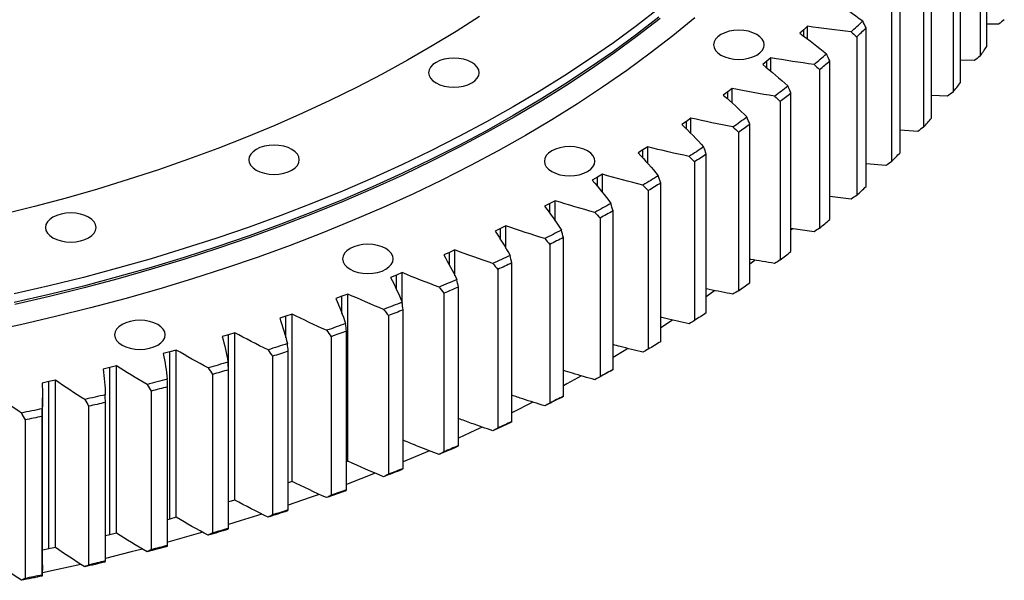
# Model space of a CAD drawing. Header units: millimetres. Extents: x 65 to 5169, y 6149 to 10179.
# Tile 13 of 15: x 4118 to 4488, y 7908 to 8118. Entities that reach past the tile are written whole.
import ezdxf

# ---------------------------------------------------------------- set-up
doc = ezdxf.new("R2010")
doc.units = ezdxf.units.MM
doc.header["$LTSCALE"] = 20

msp = doc.modelspace()

# ---------------------------------------------------------------- linework, layer by layer
at = {"color": 7, "linetype": 'Continuous', "lineweight": 25}
for p, q in [((4478.96, 8164.3), (4478.96, 8104.69)), ((4481.48, 8108.32), (4481.48, 8167.92)), ((4471.61, 8094.76), (4471.61, 8154.37)), ((4468.83, 8150.81), (4468.83, 8091.2)), ((4460.76, 8081.46), (4460.76, 8141.07)), ((4457.72, 8137.58), (4457.72, 8077.97)), ((4448.94, 8068.43), (4448.94, 8128.04)), ((4445.64, 8124.63), (4445.64, 8065.02)), ((4485.93, 8116.75), (4481.48, 8116.72)), ((4412.71, 8114.62), (4411.24, 8113.32)), ((4414.16, 8115.93), (4412.71, 8114.62)), ((4414.16, 8111.13), (4414.16, 8115.93)), ((4436.18, 8055.71), (4436.18, 8115.32)), ((4432.63, 8111.99), (4432.63, 8052.39)), ((4398.87, 8102.8), (4397.31, 8101.53)), ((4400.41, 8104.07), (4398.87, 8102.8)), ((4400.41, 8098.99), (4400.41, 8104.07)), ((4422.48, 8043.31), (4422.48, 8102.92)), ((4476.81, 8103.07), (4471.61, 8103.17)), ((4418.7, 8099.68), (4418.7, 8040.08)), ((4384.18, 8091.32), (4382.52, 8090.1)), ((4385.81, 8092.56), (4384.18, 8091.32)), ((4385.81, 8087.14), (4385.81, 8092.56)), ((4407.89, 8031.26), (4407.89, 8090.87)), ((4403.87, 8087.73), (4403.87, 8028.12)), ((4466.68, 8089.64), (4460.76, 8089.89)), ((4368.65, 8080.22), (4366.9, 8079.04)), ((4370.37, 8081.42), (4368.65, 8080.22)), ((4370.37, 8075.61), (4370.37, 8081.42)), ((4392.43, 8019.57), (4392.43, 8079.18)), ((4388.18, 8076.14), (4388.18, 8016.54)), ((4455.58, 8076.46), (4448.94, 8076.91)), ((4352.32, 8069.51), (4350.49, 8068.37)), ((4354.12, 8070.66), (4352.32, 8069.51)), ((4354.12, 8064.39), (4354.12, 8070.66)), ((4371.65, 8064.96), (4371.65, 8005.35)), ((4376.12, 8008.28), (4376.12, 8067.89)), ((4443.51, 8063.56), (4436.18, 8064.25)), ((4335.21, 8059.21), (4333.3, 8058.12)), ((4337.1, 8060.31), (4335.21, 8059.21)), ((4337.1, 8053.49), (4337.1, 8060.31)), ((4359, 7997.4), (4359, 8057)), ((4354.32, 8054.18), (4354.32, 7994.58)), ((4319.34, 8050.39), (4317.37, 8049.34)), ((4319.34, 8042.85), (4319.34, 8050.39)), ((4430.51, 8050.98), (4422.48, 8051.93)), ((4317.37, 8049.34), (4315.38, 8048.29)), ((4341.09, 7986.94), (4341.09, 8046.55)), ((4336.21, 8043.85), (4336.21, 7984.24)), ((4298.81, 8039.91), (4296.75, 8038.92)), ((4300.86, 8040.92), (4298.81, 8039.91)), ((4300.86, 8032.44), (4300.86, 8040.92)), ((4416.6, 8038.72), (4407.89, 8039.98)), ((4408.53, 8039.87), (4407.89, 8039.32)), ((4322.43, 7976.93), (4322.43, 8036.54)), ((4281.7, 8031.9), (4279.58, 8030.95)), ((4281.7, 8022.2), (4281.7, 8031.9)), ((4317.35, 8033.96), (4317.35, 7974.35)), ((4279.58, 8030.95), (4277.45, 8030)), ((4297.79, 8024.55), (4297.79, 7964.94)), ((4303.05, 7967.39), (4303.05, 8027)), ((4259.71, 8022.46), (4257.51, 8021.57)), ((4261.9, 8023.36), (4259.71, 8022.46)), ((4261.9, 8011.64), (4261.9, 8023.36)), ((4282.99, 7958.33), (4282.99, 8017.94)), ((4379.32, 8016.6), (4376.12, 8014.29)), ((4239.23, 8014.47), (4236.96, 8013.64)), ((4241.48, 8015.32), (4239.23, 8014.47)), ((4241.48, 7952.45), (4241.48, 8015.32)), ((4277.55, 8015.62), (4277.55, 7956.01)), ((4262.27, 7949.78), (4262.27, 8009.38)), ((4218.18, 8006.99), (4215.86, 8006.21)), ((4220.5, 8007.78), (4218.18, 8006.99)), ((4220.5, 7944.91), (4220.5, 8007.78)), ((4256.67, 8007.2), (4256.67, 7947.59)), ((4363.42, 8005.51), (4359, 8002.59)), ((4196.61, 8000.03), (4194.22, 7999.31)), ((4198.97, 8000.77), (4196.61, 8000.03)), ((4198.97, 7937.89), (4198.97, 8000.77)), ((4235.19, 7999.29), (4235.19, 7939.69)), ((4240.95, 7941.73), (4240.95, 8001.34)), ((4176.95, 7994.28), (4174.53, 7993.61)), ((4176.95, 7931.41), (4176.95, 7994.28)), ((4174.53, 7993.61), (4172.1, 7992.94)), ((4174.53, 7930.73), (4174.53, 7993.61)), ((4213.15, 7991.92), (4213.15, 7932.32)), ((4219.06, 7934.22), (4219.06, 7993.83)), ((4152.01, 7987.73), (4149.53, 7987.13)), ((4154.48, 7988.35), (4152.01, 7987.73)), ((4152.01, 7924.85), (4152.01, 7987.73)), ((4154.48, 7925.47), (4154.48, 7988.35)), ((4196.63, 7927.25), (4196.63, 7986.86)), ((4190.59, 7985.1), (4190.59, 7925.49)), ((4129.08, 7982.41), (4126.56, 7981.87)), ((4131.59, 7982.96), (4129.08, 7982.41)), ((4129.08, 7919.53), (4129.08, 7982.41)), ((4131.59, 7920.09), (4131.59, 7982.96)), ((4173.71, 7920.84), (4173.71, 7980.44)), ((4126.73, 7913.49), (4126.73, 7976.36)), ((4167.55, 7978.83), (4167.55, 7919.23)), ((4144.07, 7973.14), (4144.07, 7913.53)), ((4150.34, 7914.99), (4150.34, 7974.6)), ((4310.91, 7974.7), (4303.05, 7970.72)), ((4126.56, 7909.72), (4126.56, 7969.33)), ((4120.19, 7968.03), (4120.19, 7908.42)), ((4241.48, 7952.45), (4240.95, 7952.25)), ((4251.76, 7947.95), (4240.95, 7943.78)), ((4220.5, 7944.91), (4219.06, 7944.41)), ((4198.97, 7937.89), (4196.63, 7937.16)), ((4176.95, 7931.41), (4174.53, 7930.73)), ((4174.53, 7930.73), (4173.71, 7930.51)), ((4152.01, 7924.85), (4150.34, 7924.45)), ((4154.48, 7925.47), (4152.01, 7924.85)), ((4129.08, 7919.53), (4126.73, 7919.03)), ((4131.59, 7920.09), (4129.08, 7919.53)), ((4126.73, 7913.49), (4126.63, 7909.33))]:
    msp.add_line(p, q, dxfattribs=at)
at = {"color": 82, "linetype": 'Continuous', "lineweight": 25}
for p, q in [((4412.71, 8112.21), (4412.71, 8114.62)), ((4398.87, 8100.25), (4398.87, 8102.8)), ((4384.18, 8088.61), (4384.18, 8091.32)), ((4368.65, 8077.31), (4368.65, 8080.22)), ((4352.32, 8066.37), (4352.32, 8069.51)), ((4335.21, 8055.79), (4335.21, 8059.21)), ((4317.37, 8045.58), (4317.37, 8049.34)), ((4298.81, 8035.73), (4298.81, 8039.91)), ((4279.58, 8026.23), (4279.58, 8030.95)), ((4259.71, 8017.03), (4259.71, 8022.46)), ((4239.23, 8008.01), (4239.23, 8014.47)), ((4218.18, 7998.8), (4218.18, 8006.99)), ((4196.61, 7987.21), (4196.61, 8000.03))]:
    msp.add_line(p, q, dxfattribs=at)
at = {"color": 7, "linetype": 'Continuous', "lineweight": 25, "flags": 128}
for points in [[(4358.34, 8122.67), (4349.92, 8116.16), (4341.21, 8109.78), (4332.21, 8103.54), (4322.93, 8097.43), (4313.38, 8091.47), (4303.56, 8085.65), (4293.48, 8079.98), (4283.15, 8074.46), (4272.57, 8069.11), (4261.75, 8063.91), (4250.7, 8058.89), (4239.43, 8054.03), (4227.94, 8049.34), (4216.24, 8044.82), (4204.34, 8040.49), (4192.24, 8036.34), (4179.97, 8032.37), (4167.51, 8028.58), (4154.89, 8024.99), (4142.11, 8021.59), (4129.19, 8018.38), (4116.12, 8015.37)], [(4371.82, 8119.1), (4363.6, 8112.38), (4355.08, 8105.79), (4346.26, 8099.34), (4337.15, 8093.02), (4327.76, 8086.84), (4318.1, 8080.8), (4308.16, 8074.91), (4297.96, 8069.17), (4287.5, 8063.59), (4276.79, 8058.17), (4265.84, 8052.91), (4254.66, 8047.82), (4243.25, 8042.91), (4231.62, 8038.16), (4219.78, 8033.59), (4207.73, 8029.21), (4195.49, 8025), (4183.07, 8020.99), (4170.46, 8017.16), (4157.69, 8013.52), (4144.76, 8010.08), (4131.67, 8006.83), (4118.45, 8003.79), (4105.08, 8000.94)], [(4290.93, 8119.66), (4282.18, 8114.04), (4273.16, 8108.55), (4263.9, 8103.2), (4254.39, 8097.99), (4244.64, 8092.94), (4234.66, 8088.04), (4224.45, 8083.29), (4214.03, 8078.71), (4203.4, 8074.29), (4192.57, 8070.03), (4181.54, 8065.95), (4170.32, 8062.03), (4158.93, 8058.3), (4147.37, 8054.74), (4135.65, 8051.36), (4123.77, 8048.16), (4111.75, 8045.15)], [(4358.34, 8119.41), (4349.92, 8112.9), (4341.21, 8106.52), (4332.21, 8100.27), (4322.93, 8094.16), (4313.38, 8088.2), (4303.56, 8082.38), (4293.48, 8076.71), (4283.15, 8071.2), (4272.57, 8065.84), (4261.75, 8060.65), (4250.7, 8055.62), (4239.43, 8050.76), (4227.94, 8046.07), (4216.24, 8041.56), (4204.34, 8037.22), (4192.24, 8033.07), (4179.97, 8029.1), (4167.51, 8025.32), (4154.89, 8021.73), (4142.11, 8018.32), (4129.19, 8015.12), (4116.12, 8012.11)], [(4358.74, 8118.83), (4350.32, 8112.31), (4341.6, 8105.93), (4332.59, 8099.68), (4323.3, 8093.56), (4313.74, 8087.59), (4303.92, 8081.77), (4293.83, 8076.09), (4283.49, 8070.58), (4272.9, 8065.21), (4262.07, 8060.02), (4251.01, 8054.98), (4239.72, 8050.12), (4228.22, 8045.42), (4216.51, 8040.91), (4204.6, 8036.57), (4192.49, 8032.41), (4180.2, 8028.44), (4167.74, 8024.65), (4155.11, 8021.06), (4142.32, 8017.65), (4129.38, 8014.44), (4116.29, 8011.43)], [(4381.64, 8105.1), (4383.08, 8104.42), (4384.73, 8103.91), (4386.51, 8103.6), (4388.36, 8103.5), (4390.22, 8103.6), (4392, 8103.91), (4393.64, 8104.42), (4395.08, 8105.1), (4396.26, 8105.93), (4397.14, 8106.88), (4397.68, 8107.91), (4397.86, 8108.98), (4397.68, 8110.05), (4397.14, 8111.08), (4396.26, 8112.03), (4395.08, 8112.86), (4393.64, 8113.54), (4392, 8114.05), (4390.22, 8114.36), (4388.36, 8114.47), (4386.51, 8114.36), (4384.73, 8114.05), (4383.08, 8113.54), (4381.64, 8112.86), (4380.46, 8112.03), (4379.58, 8111.08), (4379.04, 8110.05), (4378.86, 8108.98), (4379.04, 8107.91), (4379.58, 8106.88), (4380.46, 8105.93), (4381.64, 8105.1)], [(4274.57, 8094.63), (4276.01, 8093.95), (4277.65, 8093.44), (4279.44, 8093.13), (4281.29, 8093.02), (4283.14, 8093.13), (4284.92, 8093.44), (4286.57, 8093.95), (4288.01, 8094.63), (4289.19, 8095.46), (4290.07, 8096.41), (4290.61, 8097.44), (4290.79, 8098.51), (4290.61, 8099.58), (4290.07, 8100.6), (4289.19, 8101.55), (4288.01, 8102.38), (4286.57, 8103.07), (4284.92, 8103.57), (4283.14, 8103.88), (4281.29, 8103.99), (4279.44, 8103.88), (4277.65, 8103.57), (4276.01, 8103.07), (4274.57, 8102.38), (4273.39, 8101.55), (4272.51, 8100.6), (4271.97, 8099.58), (4271.79, 8098.51), (4271.97, 8097.44), (4272.51, 8096.41), (4273.39, 8095.46), (4274.57, 8094.63)], [(4207.01, 8061.9), (4208.44, 8061.22), (4210.09, 8060.71), (4211.87, 8060.4), (4213.72, 8060.29), (4215.58, 8060.4), (4217.36, 8060.71), (4219, 8061.22), (4220.44, 8061.9), (4221.62, 8062.73), (4222.5, 8063.68), (4223.04, 8064.71), (4223.22, 8065.78), (4223.04, 8066.85), (4222.5, 8067.87), (4221.62, 8068.82), (4220.44, 8069.65), (4219, 8070.34), (4217.36, 8070.84), (4215.58, 8071.16), (4213.72, 8071.26), (4211.87, 8071.16), (4210.09, 8070.84), (4208.44, 8070.34), (4207.01, 8069.65), (4205.82, 8068.82), (4204.95, 8067.87), (4204.41, 8066.85), (4204.22, 8065.78), (4204.41, 8064.71), (4204.95, 8063.68), (4205.82, 8062.73), (4207.01, 8061.9)], [(4318.06, 8061.36), (4319.5, 8060.68), (4321.14, 8060.17), (4322.92, 8059.86), (4324.78, 8059.75), (4326.63, 8059.86), (4328.41, 8060.17), (4330.05, 8060.68), (4331.49, 8061.36), (4332.68, 8062.19), (4333.55, 8063.14), (4334.09, 8064.17), (4334.28, 8065.24), (4334.09, 8066.31), (4333.55, 8067.33), (4332.68, 8068.28), (4331.49, 8069.11), (4330.05, 8069.8), (4328.41, 8070.3), (4326.63, 8070.61), (4324.78, 8070.72), (4322.92, 8070.61), (4321.14, 8070.3), (4319.5, 8069.8), (4318.06, 8069.11), (4316.88, 8068.28), (4316, 8067.33), (4315.46, 8066.31), (4315.28, 8065.24), (4315.46, 8064.17), (4316, 8063.14), (4316.88, 8062.19), (4318.06, 8061.36)], [(4375.13, 8070.62), (4374.45, 8070.17), (4373.77, 8069.72), (4373.08, 8069.27), (4372.4, 8068.81), (4371.71, 8068.36), (4371.02, 8067.91), (4370.33, 8067.46), (4369.63, 8067.02)], [(4376.12, 8067.89), (4375.57, 8067.52), (4375.01, 8067.15), (4374.45, 8066.79), (4373.9, 8066.42), (4373.34, 8066.05), (4372.78, 8065.69), (4372.22, 8065.32), (4371.65, 8064.96)], [(4358.09, 8059.76), (4357.38, 8059.33), (4356.66, 8058.89), (4355.94, 8058.46), (4355.22, 8058.02), (4354.5, 8057.59), (4353.78, 8057.16), (4353.06, 8056.72), (4352.33, 8056.29)], [(4359, 8057), (4358.42, 8056.65), (4357.83, 8056.3), (4357.25, 8055.94), (4356.67, 8055.59), (4356.08, 8055.24), (4355.49, 8054.89), (4354.91, 8054.53), (4354.32, 8054.18)], [(4340.27, 8049.33), (4339.52, 8048.91), (4338.77, 8048.49), (4338.02, 8048.07), (4337.27, 8047.66), (4336.52, 8047.24), (4335.77, 8046.83), (4335.01, 8046.42), (4334.26, 8046)], [(4341.09, 8046.55), (4340.48, 8046.21), (4339.88, 8045.87), (4339.27, 8045.53), (4338.66, 8045.19), (4338.05, 8044.85), (4337.43, 8044.52), (4336.82, 8044.18), (4336.21, 8043.85)], [(4130.62, 8036.44), (4132.06, 8035.76), (4133.7, 8035.25), (4135.48, 8034.94), (4137.34, 8034.83), (4139.19, 8034.94), (4140.97, 8035.25), (4142.62, 8035.76), (4144.06, 8036.44), (4145.24, 8037.27), (4146.11, 8038.22), (4146.66, 8039.25), (4146.84, 8040.32), (4146.66, 8041.39), (4146.11, 8042.42), (4145.24, 8043.36), (4144.06, 8044.2), (4142.62, 8044.88), (4140.97, 8045.38), (4139.19, 8045.7), (4137.34, 8045.8), (4135.48, 8045.7), (4133.7, 8045.38), (4132.06, 8044.88), (4130.62, 8044.2), (4129.44, 8043.36), (4128.56, 8042.42), (4128.02, 8041.39), (4127.84, 8040.32), (4128.02, 8039.25), (4128.56, 8038.22), (4129.44, 8037.27), (4130.62, 8036.44)], [(4321.69, 8039.34), (4320.91, 8038.94), (4320.14, 8038.54), (4319.36, 8038.14), (4318.58, 8037.75), (4317.79, 8037.35), (4317.01, 8036.95), (4316.23, 8036.56), (4315.44, 8036.16)], [(4322.43, 8036.54), (4321.8, 8036.22), (4321.17, 8035.89), (4320.53, 8035.57), (4319.9, 8035.25), (4319.26, 8034.92), (4318.63, 8034.6), (4317.99, 8034.28), (4317.35, 8033.96)], [(4242.28, 8024.65), (4243.72, 8023.97), (4245.36, 8023.46), (4247.14, 8023.15), (4249, 8023.04), (4250.85, 8023.15), (4252.63, 8023.46), (4254.28, 8023.97), (4255.72, 8024.65), (4256.9, 8025.48), (4257.77, 8026.43), (4258.32, 8027.46), (4258.5, 8028.53), (4258.32, 8029.6), (4257.77, 8030.63), (4256.9, 8031.58), (4255.72, 8032.41), (4254.28, 8033.09), (4252.63, 8033.6), (4250.85, 8033.91), (4249, 8034.01), (4247.14, 8033.91), (4245.36, 8033.6), (4243.72, 8033.09), (4242.28, 8032.41), (4241.1, 8031.58), (4240.22, 8030.63), (4239.68, 8029.6), (4239.5, 8028.53), (4239.68, 8027.46), (4240.22, 8026.43), (4241.1, 8025.48), (4242.28, 8024.65)], [(4302.4, 8029.82), (4301.59, 8029.43), (4300.79, 8029.06), (4299.98, 8028.68), (4299.17, 8028.3), (4298.36, 8027.92), (4297.55, 8027.55), (4296.73, 8027.17), (4295.92, 8026.8)], [(4394.36, 8028.06), (4393.94, 8027.72), (4392.43, 8026.53)], [(4303.05, 8027), (4302.4, 8026.69), (4301.74, 8026.38), (4301.08, 8026.07), (4300.43, 8025.77), (4299.77, 8025.46), (4299.11, 8025.16), (4298.45, 8024.85), (4297.79, 8024.55)], [(4282.42, 8020.77), (4281.59, 8020.41), (4280.75, 8020.05), (4279.92, 8019.69), (4279.08, 8019.34), (4278.25, 8018.98), (4277.41, 8018.62), (4276.57, 8018.27), (4275.73, 8017.92)], [(4282.99, 8017.94), (4282.31, 8017.65), (4281.63, 8017.36), (4280.95, 8017.07), (4280.27, 8016.78), (4279.59, 8016.49), (4278.91, 8016.2), (4278.23, 8015.91), (4277.55, 8015.62)], [(4261.8, 8012.23), (4260.94, 8011.89), (4260.08, 8011.55), (4259.22, 8011.21), (4258.36, 8010.87), (4257.5, 8010.54), (4256.63, 8010.2), (4255.77, 8009.87), (4254.9, 8009.54)], [(4262.27, 8009.38), (4261.58, 8009.11), (4260.88, 8008.83), (4260.18, 8008.56), (4259.48, 8008.29), (4258.78, 8008.01), (4258.08, 8007.74), (4257.37, 8007.47), (4256.67, 8007.2)], [(4156.61, 7996.1), (4158.05, 7995.42), (4159.69, 7994.91), (4161.48, 7994.6), (4163.33, 7994.49), (4165.18, 7994.6), (4166.96, 7994.91), (4168.61, 7995.42), (4170.05, 7996.1), (4171.23, 7996.93), (4172.11, 7997.88), (4172.65, 7998.91), (4172.83, 7999.98), (4172.65, 8001.05), (4172.11, 8002.07), (4171.23, 8003.02), (4170.05, 8003.85), (4168.61, 8004.54), (4166.96, 8005.04), (4165.18, 8005.35), (4163.33, 8005.46), (4161.48, 8005.35), (4159.69, 8005.04), (4158.05, 8004.54), (4156.61, 8003.85), (4155.43, 8003.02), (4154.55, 8002.07), (4154.01, 8001.05), (4153.83, 7999.98), (4154.01, 7998.91), (4154.55, 7997.88), (4155.43, 7996.93), (4156.61, 7996.1)], [(4376.12, 8008.28), (4375.57, 8007.91), (4375.01, 8007.54), (4374.45, 8007.18), (4373.9, 8006.81), (4373.34, 8006.44), (4372.78, 8006.08), (4372.22, 8005.71), (4371.65, 8005.35)], [(4240.57, 8004.19), (4239.68, 8003.88), (4238.8, 8003.56), (4237.91, 8003.24), (4237.03, 8002.93), (4236.14, 8002.61), (4235.25, 8002.3), (4234.37, 8001.99), (4233.48, 8001.68)], [(4240.95, 8001.34), (4240.23, 8001.08), (4239.52, 8000.82), (4238.8, 8000.57), (4238.08, 8000.31), (4237.36, 8000.06), (4236.64, 7999.8), (4235.91, 7999.55), (4235.19, 7999.29)], [(4218.76, 7996.69), (4217.86, 7996.39), (4216.95, 7996.1), (4216.04, 7995.8), (4215.13, 7995.51), (4214.23, 7995.22), (4213.32, 7994.93), (4212.41, 7994.64), (4211.49, 7994.35)], [(4346.7, 7994.82), (4345.3, 7993.96), (4341.09, 7991.43)], [(4359, 7997.4), (4358.42, 7997.04), (4357.83, 7996.69), (4357.25, 7996.33), (4356.67, 7995.98), (4356.08, 7995.63), (4355.49, 7995.28), (4354.91, 7994.93), (4354.32, 7994.58)], [(4219.06, 7993.83), (4218.32, 7993.59), (4217.59, 7993.35), (4216.85, 7993.11), (4216.11, 7992.87), (4215.37, 7992.63), (4214.63, 7992.4), (4213.89, 7992.16), (4213.15, 7991.92)], [(4196.42, 7989.73), (4195.5, 7989.45), (4194.57, 7989.18), (4193.64, 7988.91), (4192.71, 7988.64), (4191.79, 7988.37), (4190.86, 7988.1), (4189.92, 7987.83), (4188.99, 7987.56)], [(4196.63, 7986.86), (4195.88, 7986.64), (4195.12, 7986.41), (4194.37, 7986.19), (4193.62, 7985.97), (4192.86, 7985.75), (4192.1, 7985.53), (4191.35, 7985.32), (4190.59, 7985.1)], [(4341.09, 7986.94), (4340.48, 7986.6), (4339.88, 7986.26), (4339.27, 7985.92), (4338.66, 7985.58), (4338.05, 7985.25), (4337.43, 7984.91), (4336.82, 7984.57), (4336.21, 7984.24)], [(4173.6, 7983.32), (4172.65, 7983.07), (4171.7, 7982.82), (4170.76, 7982.57), (4169.81, 7982.32), (4168.86, 7982.07), (4167.91, 7981.83), (4166.96, 7981.58), (4166.01, 7981.34)], [(4329.19, 7984.54), (4323.77, 7981.53), (4322.43, 7980.8)], [(4340.27, 7986.45), (4339.52, 7986.04), (4338.77, 7985.62), (4338.02, 7985.2), (4337.27, 7984.79), (4336.52, 7984.37), (4335.77, 7983.96), (4335.01, 7983.54), (4334.26, 7983.13)], [(4173.71, 7980.44), (4172.94, 7980.24), (4172.17, 7980.04), (4171.4, 7979.83), (4170.63, 7979.63), (4169.86, 7979.43), (4169.09, 7979.23), (4168.32, 7979.03), (4167.55, 7978.83)], [(4150.32, 7977.47), (4149.35, 7977.24), (4148.39, 7977.02), (4147.43, 7976.79), (4146.46, 7976.57), (4145.5, 7976.34), (4144.53, 7976.12), (4143.56, 7975.9), (4142.59, 7975.68)], [(4321.69, 7976.47), (4320.91, 7976.07), (4320.14, 7975.67), (4319.36, 7975.27), (4318.58, 7974.87), (4317.79, 7974.48), (4317.01, 7974.08), (4316.23, 7973.69), (4315.44, 7973.29)], [(4322.43, 7976.93), (4321.8, 7976.61), (4321.17, 7976.28), (4320.53, 7975.96), (4319.9, 7975.64), (4319.26, 7975.32), (4318.63, 7974.99), (4317.99, 7974.67), (4317.35, 7974.35)], [(4126.63, 7972.2), (4125.65, 7972), (4124.67, 7971.8), (4123.69, 7971.59), (4122.71, 7971.39), (4121.73, 7971.19), (4120.75, 7970.99), (4119.76, 7970.8), (4118.78, 7970.6)], [(4150.34, 7974.6), (4149.56, 7974.41), (4148.78, 7974.23), (4147.99, 7974.05), (4147.21, 7973.86), (4146.42, 7973.68), (4145.64, 7973.5), (4144.85, 7973.32), (4144.07, 7973.14)], [(4126.56, 7969.33), (4125.77, 7969.16), (4124.97, 7969), (4124.17, 7968.83), (4123.38, 7968.67), (4122.58, 7968.51), (4121.78, 7968.35), (4120.98, 7968.19), (4120.19, 7968.03)], [(4291.91, 7965.31), (4289.44, 7964.15), (4282.99, 7961.18)], [(4302.4, 7966.94), (4301.59, 7966.56), (4300.79, 7966.18), (4299.98, 7965.8), (4299.17, 7965.43), (4298.36, 7965.05), (4297.55, 7964.67), (4296.73, 7964.3), (4295.92, 7963.92)], [(4303.05, 7967.39), (4302.4, 7967.08), (4301.74, 7966.77), (4301.08, 7966.47), (4300.43, 7966.16), (4299.77, 7965.85), (4299.11, 7965.55), (4298.45, 7965.24), (4297.79, 7964.94)], [(4282.42, 7957.9), (4281.59, 7957.54), (4280.75, 7957.18), (4279.92, 7956.82), (4279.08, 7956.46), (4278.25, 7956.11), (4277.41, 7955.75), (4276.57, 7955.4), (4275.73, 7955.04)], [(4282.99, 7958.33), (4282.31, 7958.04), (4281.63, 7957.75), (4280.95, 7957.46), (4280.27, 7957.17), (4279.59, 7956.88), (4278.91, 7956.59), (4278.23, 7956.3), (4277.55, 7956.01)], [(4272.18, 7956.39), (4265.29, 7953.45), (4262.27, 7952.2)], [(4262.27, 7949.78), (4261.58, 7949.5), (4260.88, 7949.23), (4260.18, 7948.95), (4259.48, 7948.68), (4258.78, 7948.4), (4258.08, 7948.13), (4257.37, 7947.86), (4256.67, 7947.59)], [(4261.8, 7949.35), (4260.94, 7949.01), (4260.08, 7948.68), (4259.22, 7948.34), (4258.36, 7948), (4257.5, 7947.67), (4256.63, 7947.33), (4255.77, 7947), (4254.9, 7946.66)], [(4230.73, 7940.02), (4227.33, 7938.81), (4219.06, 7935.94)], [(4240.57, 7941.32), (4239.68, 7941), (4238.8, 7940.69), (4237.91, 7940.37), (4237.03, 7940.05), (4236.14, 7939.74), (4235.25, 7939.43), (4234.37, 7939.11), (4233.48, 7938.8)], [(4240.95, 7941.73), (4240.23, 7941.47), (4239.52, 7941.22), (4238.8, 7940.96), (4238.08, 7940.7), (4237.36, 7940.45), (4236.64, 7940.19), (4235.91, 7939.94), (4235.19, 7939.69)], [(4209.1, 7932.62), (4200.96, 7930.02), (4196.63, 7928.68)], [(4218.76, 7933.82), (4217.86, 7933.52), (4216.95, 7933.23), (4216.04, 7932.93), (4215.13, 7932.64), (4214.23, 7932.34), (4213.32, 7932.05), (4212.41, 7931.76), (4211.49, 7931.47)], [(4219.06, 7934.22), (4218.32, 7933.98), (4217.59, 7933.74), (4216.85, 7933.5), (4216.11, 7933.26), (4215.37, 7933.02), (4214.63, 7932.79), (4213.89, 7932.55), (4213.15, 7932.32)], [(4186.92, 7925.77), (4173.84, 7922.04), (4173.71, 7922.01)], [(4196.42, 7926.85), (4195.5, 7926.58), (4194.57, 7926.31), (4193.64, 7926.03), (4192.71, 7925.76), (4191.79, 7925.49), (4190.86, 7925.22), (4189.92, 7924.96), (4188.99, 7924.69)], [(4196.63, 7927.25), (4195.88, 7927.03), (4195.12, 7926.81), (4194.37, 7926.59), (4193.62, 7926.37), (4192.86, 7926.15), (4192.1, 7925.93), (4191.35, 7925.71), (4190.59, 7925.49)], [(4173.6, 7920.44), (4172.65, 7920.19), (4171.7, 7919.94), (4170.76, 7919.69), (4169.81, 7919.45), (4168.86, 7919.2), (4167.91, 7918.95), (4166.96, 7918.71), (4166.01, 7918.46)], [(4173.71, 7920.84), (4172.94, 7920.63), (4172.17, 7920.43), (4171.4, 7920.23), (4170.63, 7920.03), (4169.86, 7919.83), (4169.09, 7919.63), (4168.32, 7919.43), (4167.55, 7919.23)], [(4164.24, 7919.46), (4160.01, 7918.37), (4150.34, 7915.94)], [(4141.1, 7913.73), (4131.88, 7911.64), (4126.71, 7910.51)], [(4150.32, 7914.6), (4149.35, 7914.37), (4148.39, 7914.14), (4147.43, 7913.92), (4146.46, 7913.69), (4145.5, 7913.47), (4144.53, 7913.25), (4143.56, 7913.03), (4142.59, 7912.81)], [(4150.34, 7914.99), (4149.56, 7914.8), (4148.78, 7914.62), (4147.99, 7914.44), (4147.21, 7914.26), (4146.42, 7914.07), (4145.64, 7913.89), (4144.85, 7913.71), (4144.07, 7913.53)], [(4126.63, 7909.33), (4125.65, 7909.12), (4124.67, 7908.92), (4123.69, 7908.72), (4122.71, 7908.52), (4121.73, 7908.32), (4120.75, 7908.12), (4119.76, 7907.92), (4118.78, 7907.73)], [(4126.56, 7909.72), (4125.77, 7909.55), (4124.97, 7909.39), (4124.17, 7909.23), (4123.38, 7909.06), (4122.58, 7908.9), (4121.78, 7908.74), (4120.98, 7908.58), (4120.19, 7908.42)]]:
    msp.add_lwpolyline(points, dxfattribs=at)
at = {"color": 7, "linetype": 'Continuous', "lineweight": 25}
for centre, radius, start, end in [((4169.67, 8396.43), 384.57, 312.709, 313.6003), ((4170.5, 8395.13), 385.85, 312.7937, 313.5156), ((4150.24, 8418.16), 413.72, 310.077, 310.9259), ((4243.08, 8271.57), 288.94, 324.7217, 325.597), ((4151, 8416.94), 415.1, 310.1577, 310.8452), ((4226.17, 8284.08), 309.97, 321.5207, 322.356), ((4130.7, 8442.1), 444.62, 307.5691, 308.3782), ((4131.4, 8440.96), 446.11, 307.646, 308.3013), ((4111.27, 8468.12), 477.1, 305.1772, 305.9491), ((4111.9, 8467.07), 478.7, 305.2506, 305.8757), ((4208.3, 8298.88), 333.18, 318.4688, 319.2648), ((4189.67, 8316.03), 358.51, 315.5618, 316.3199), ((4170.5, 8335.53), 385.85, 312.7937, 313.5156), ((4151, 8357.33), 415.1, 310.1577, 310.8452), ((4131.4, 8381.35), 446.11, 307.646, 308.3013), ((4111.9, 8407.46), 478.7, 305.2506, 305.8757)]:
    msp.add_arc(centre, radius, start, end, dxfattribs=at)
for points in [[(4424.3, 8125.44), (4427.96, 8123.01), (4431.48, 8120.51), (4434.88, 8117.94)], [(4436.18, 8115.32), (4435.74, 8116.19), (4435.31, 8117.07), (4434.88, 8117.94)], [(4488.08, 8118.42), (4487.37, 8117.86), (4486.65, 8117.31), (4485.93, 8116.75)], [(4411.24, 8113.32), (4414.72, 8110.8), (4418.06, 8108.22), (4421.26, 8105.57)], [(4430.51, 8113.85), (4425.01, 8114.44), (4419.56, 8115.14), (4414.16, 8115.93)], [(4430.51, 8113.85), (4431.22, 8113.23), (4431.92, 8112.61), (4432.63, 8111.99)], [(4422.48, 8102.92), (4422.08, 8103.8), (4421.67, 8104.69), (4421.26, 8105.57)], [(4397.31, 8101.53), (4400.59, 8098.94), (4403.74, 8096.27), (4406.75, 8093.55)], [(4416.6, 8101.59), (4411.15, 8102.32), (4405.75, 8103.15), (4400.41, 8104.07)], [(4416.6, 8101.59), (4417.3, 8100.95), (4418, 8100.32), (4418.7, 8099.68)], [(4478.96, 8104.69), (4478.24, 8104.15), (4477.52, 8103.61), (4476.81, 8103.07)], [(4401.8, 8089.69), (4396.4, 8090.55), (4391.07, 8091.5), (4385.81, 8092.56)], [(4407.89, 8090.87), (4407.51, 8091.76), (4407.13, 8092.66), (4406.75, 8093.55)], [(4468.83, 8091.2), (4468.11, 8090.68), (4467.4, 8090.16), (4466.68, 8089.64)], [(4382.52, 8090.1), (4385.61, 8087.42), (4388.56, 8084.69), (4391.36, 8081.89)], [(4401.8, 8089.69), (4402.49, 8089.03), (4403.18, 8088.38), (4403.87, 8087.73)], [(4386.13, 8078.15), (4380.81, 8079.15), (4375.55, 8080.23), (4370.37, 8081.42)], [(4392.43, 8079.18), (4392.08, 8080.09), (4391.72, 8080.99), (4391.36, 8081.89)], [(4366.9, 8079.04), (4369.8, 8076.29), (4372.54, 8073.49), (4375.13, 8070.62)], [(4386.13, 8078.15), (4386.81, 8077.48), (4387.5, 8076.81), (4388.18, 8076.14)], [(4457.72, 8077.97), (4457, 8077.47), (4456.29, 8076.96), (4455.58, 8076.46)], [(4350.49, 8068.37), (4353.18, 8065.56), (4355.71, 8062.68), (4358.09, 8059.76)], [(4369.63, 8067.02), (4364.39, 8068.14), (4359.22, 8069.35), (4354.12, 8070.66)], [(4376.12, 8067.89), (4375.8, 8068.8), (4375.47, 8069.71), (4375.13, 8070.62)], [(4369.63, 8067.02), (4370.31, 8066.33), (4370.98, 8065.64), (4371.65, 8064.96)], [(4445.64, 8065.02), (4444.93, 8064.54), (4444.22, 8064.05), (4443.51, 8063.56)], [(4333.3, 8058.12), (4335.78, 8055.24), (4338.1, 8052.31), (4340.27, 8049.33)], [(4352.33, 8056.29), (4347.17, 8057.54), (4342.1, 8058.88), (4337.1, 8060.31)], [(4359, 8057), (4358.7, 8057.92), (4358.4, 8058.84), (4358.09, 8059.76)], [(4352.33, 8056.29), (4352.99, 8055.59), (4353.66, 8054.88), (4354.32, 8054.18)], [(4334.26, 8046), (4329.2, 8047.38), (4324.22, 8048.84), (4319.34, 8050.39)], [(4432.63, 8052.39), (4431.92, 8051.91), (4431.22, 8051.44), (4430.51, 8050.98)], [(4315.38, 8048.29), (4317.64, 8045.35), (4319.75, 8042.37), (4321.69, 8039.34)], [(4334.26, 8046), (4334.91, 8045.28), (4335.56, 8044.56), (4336.21, 8043.85)], [(4341.09, 8046.55), (4340.82, 8047.47), (4340.54, 8048.4), (4340.27, 8049.33)], [(4296.75, 8038.92), (4298.8, 8035.92), (4300.68, 8032.89), (4302.4, 8029.82)], [(4315.44, 8036.16), (4310.49, 8037.66), (4305.62, 8039.25), (4300.86, 8040.92)], [(4322.43, 8036.54), (4322.19, 8037.47), (4321.94, 8038.41), (4321.69, 8039.34)], [(4418.7, 8040.08), (4418, 8039.62), (4417.3, 8039.17), (4416.6, 8038.72)], [(4315.44, 8036.16), (4316.08, 8035.43), (4316.71, 8034.69), (4317.35, 8033.96)], [(4295.92, 8026.8), (4291.08, 8028.41), (4286.34, 8030.12), (4281.7, 8031.9)], [(4277.45, 8030), (4279.27, 8026.96), (4280.93, 8023.89), (4282.42, 8020.77)], [(4303.05, 8027), (4302.84, 8027.94), (4302.62, 8028.88), (4302.4, 8029.82)], [(4403.87, 8028.12), (4403.18, 8027.68), (4402.49, 8027.25), (4401.8, 8026.81)], [(4295.92, 8026.8), (4296.54, 8026.04), (4297.16, 8025.29), (4297.79, 8024.55)], [(4257.51, 8021.57), (4259.11, 8018.49), (4260.54, 8015.37), (4261.8, 8012.23)], [(4275.73, 8017.92), (4271.01, 8019.65), (4266.4, 8021.47), (4261.9, 8023.36)], [(4282.99, 8017.94), (4282.8, 8018.89), (4282.61, 8019.83), (4282.42, 8020.77)], [(4275.73, 8017.92), (4276.33, 8017.15), (4276.94, 8016.38), (4277.55, 8015.62)], [(4388.18, 8016.54), (4387.5, 8016.12), (4386.81, 8015.7), (4386.13, 8015.28)], [(4236.96, 8013.64), (4238.34, 8010.52), (4239.54, 8007.37), (4240.57, 8004.19)], [(4254.9, 8009.54), (4250.31, 8011.39), (4245.84, 8013.31), (4241.48, 8015.32)], [(4254.9, 8009.54), (4255.49, 8008.75), (4256.08, 8007.97), (4256.67, 8007.2)], [(4262.27, 8009.38), (4262.12, 8010.33), (4261.96, 8011.28), (4261.8, 8012.23)], [(4215.86, 8006.21), (4217, 8003.06), (4217.97, 7999.89), (4218.76, 7996.69)], [(4233.48, 8001.68), (4229.03, 8003.64), (4224.7, 8005.67), (4220.5, 8007.78)], [(4371.65, 8005.35), (4370.98, 8004.95), (4370.31, 8004.54), (4369.63, 8004.14)], [(4233.48, 8001.68), (4234.05, 8000.88), (4234.62, 8000.09), (4235.19, 7999.29)], [(4240.95, 8001.34), (4240.83, 8002.29), (4240.7, 8003.24), (4240.57, 8004.19)], [(4194.22, 7999.31), (4195.13, 7996.13), (4195.87, 7992.94), (4196.42, 7989.73)], [(4211.49, 7994.35), (4207.2, 7996.41), (4203.02, 7998.55), (4198.97, 8000.77)], [(4188.99, 7987.56), (4184.85, 7989.73), (4180.84, 7991.97), (4176.95, 7994.28)], [(4211.49, 7994.35), (4212.04, 7993.54), (4212.6, 7992.73), (4213.15, 7991.92)], [(4219.06, 7993.83), (4218.96, 7994.78), (4218.86, 7995.74), (4218.76, 7996.69)], [(4354.32, 7994.58), (4353.66, 7994.19), (4352.99, 7993.8), (4352.33, 7993.42)], [(4172.1, 7992.94), (4172.78, 7989.75), (4173.27, 7986.54), (4173.6, 7983.32)], [(4149.53, 7987.13), (4149.97, 7983.92), (4150.23, 7980.7), (4150.32, 7977.47)], [(4166.01, 7981.34), (4162.03, 7983.61), (4158.19, 7985.94), (4154.48, 7988.35)], [(4188.99, 7987.56), (4189.52, 7986.74), (4190.06, 7985.92), (4190.59, 7985.1)], [(4196.63, 7986.86), (4196.56, 7987.81), (4196.5, 7988.77), (4196.42, 7989.73)], [(4340.27, 7986.45), (4340.54, 7986.62), (4340.82, 7986.78), (4341.09, 7986.94)], [(4173.71, 7980.44), (4173.68, 7981.4), (4173.64, 7982.36), (4173.6, 7983.32)], [(4336.21, 7984.24), (4335.56, 7983.87), (4334.91, 7983.5), (4334.26, 7983.13)], [(4126.56, 7981.87), (4126.76, 7978.65), (4126.78, 7975.43), (4126.63, 7972.2)], [(4142.59, 7975.68), (4138.78, 7978.04), (4135.12, 7980.47), (4131.59, 7982.96)], [(4166.01, 7981.34), (4166.52, 7980.5), (4167.03, 7979.67), (4167.55, 7978.83)], [(4118.78, 7970.6), (4115.15, 7973.06), (4111.66, 7975.57), (4108.32, 7978.15)], [(4142.59, 7975.68), (4143.08, 7974.83), (4143.57, 7973.99), (4144.07, 7973.14)], [(4150.34, 7974.6), (4150.34, 7975.55), (4150.33, 7976.51), (4150.32, 7977.47)], [(4321.69, 7976.47), (4321.94, 7976.62), (4322.19, 7976.78), (4322.43, 7976.93)], [(4126.56, 7969.33), (4126.59, 7970.28), (4126.61, 7971.24), (4126.63, 7972.2)], [(4317.35, 7974.35), (4316.71, 7974), (4316.08, 7973.64), (4315.44, 7973.29)], [(4118.78, 7970.6), (4119.25, 7969.74), (4119.71, 7968.88), (4120.19, 7968.03)], [(4297.79, 7964.94), (4297.16, 7964.6), (4296.54, 7964.26), (4295.92, 7963.92)], [(4302.4, 7966.94), (4302.62, 7967.09), (4302.84, 7967.24), (4303.05, 7967.39)], [(4282.42, 7957.9), (4282.61, 7958.04), (4282.8, 7958.19), (4282.99, 7958.33)], [(4277.55, 7956.01), (4276.94, 7955.69), (4276.33, 7955.36), (4275.73, 7955.04)], [(4254.9, 7946.66), (4250.31, 7948.51), (4245.84, 7950.44), (4241.48, 7952.45)], [(4261.8, 7949.35), (4261.96, 7949.5), (4262.12, 7949.64), (4262.27, 7949.78)], [(4256.67, 7947.59), (4256.08, 7947.28), (4255.49, 7946.97), (4254.9, 7946.66)], [(4233.48, 7938.8), (4229.03, 7940.76), (4224.7, 7942.8), (4220.5, 7944.91)], [(4235.19, 7939.69), (4234.62, 7939.39), (4234.05, 7939.1), (4233.48, 7938.8)], [(4240.57, 7941.32), (4240.7, 7941.46), (4240.83, 7941.6), (4240.95, 7941.73)], [(4211.49, 7931.47), (4207.2, 7933.54), (4203.02, 7935.68), (4198.97, 7937.89)], [(4188.99, 7924.69), (4184.85, 7926.86), (4180.84, 7929.1), (4176.95, 7931.41)], [(4213.15, 7932.32), (4212.6, 7932.03), (4212.04, 7931.75), (4211.49, 7931.47)], [(4218.76, 7933.82), (4218.86, 7933.95), (4218.96, 7934.09), (4219.06, 7934.22)], [(4166.01, 7918.46), (4162.03, 7920.73), (4158.19, 7923.07), (4154.48, 7925.47)], [(4190.59, 7925.49), (4190.06, 7925.22), (4189.52, 7924.96), (4188.99, 7924.69)], [(4196.42, 7926.85), (4196.5, 7926.99), (4196.56, 7927.12), (4196.63, 7927.25)], [(4173.6, 7920.44), (4173.64, 7920.57), (4173.68, 7920.71), (4173.71, 7920.84)], [(4142.59, 7912.81), (4138.78, 7915.17), (4135.12, 7917.6), (4131.59, 7920.09)], [(4167.55, 7919.23), (4167.03, 7918.97), (4166.52, 7918.72), (4166.01, 7918.46)], [(4118.78, 7907.73), (4115.15, 7910.18), (4111.66, 7912.7), (4108.32, 7915.28)], [(4144.07, 7913.53), (4143.57, 7913.29), (4143.08, 7913.05), (4142.59, 7912.81)], [(4150.32, 7914.6), (4150.33, 7914.73), (4150.34, 7914.86), (4150.34, 7914.99)], [(4126.63, 7909.33), (4126.61, 7909.46), (4126.59, 7909.59), (4126.56, 7909.72)], [(4120.19, 7908.42), (4119.71, 7908.19), (4119.25, 7907.96), (4118.78, 7907.73)]]:
    msp.add_open_spline(points, degree=3, dxfattribs=at)
for points, knots in [([(4401.8, 8026.81), (4398.78, 8027.3), (4395.64, 8027.8), (4392.55, 8028.4), (4392.43, 8028.42)], [0, 0, 0, 0, 0.960655, 1, 1, 1, 1]), ([(4386.13, 8015.28), (4383.16, 8015.84), (4379.8, 8016.48), (4376.5, 8017.2), (4376.12, 8017.28)], [0, 0, 0, 0, 0.885964, 1, 1, 1, 1]), ([(4369.63, 8004.14), (4366.71, 8004.78), (4363.13, 8005.55), (4359.63, 8006.43), (4359, 8006.58)], [0, 0, 0, 0, 0.820116, 1, 1, 1, 1]), ([(4352.33, 7993.42), (4349.45, 7994.13), (4345.67, 7995.06), (4341.97, 7996.09), (4341.09, 7996.34)], [0, 0, 0, 0, 0.761427, 1, 1, 1, 1]), ([(4334.26, 7983.13), (4331.43, 7983.91), (4327.45, 7985.01), (4323.56, 7986.22), (4322.43, 7986.57)], [0, 0, 0, 0, 0.708611, 1, 1, 1, 1]), ([(4315.44, 7973.29), (4312.68, 7974.14), (4308.5, 7975.43), (4304.43, 7976.82), (4303.05, 7977.3)], [0, 0, 0, 0, 0.660663, 1, 1, 1, 1]), ([(4295.92, 7963.92), (4293.23, 7964.84), (4288.85, 7966.33), (4284.61, 7967.93), (4282.99, 7968.55)], [0, 0, 0, 0, 0.616788, 1, 1, 1, 1]), ([(4275.73, 7955.04), (4273.1, 7956.02), (4268.55, 7957.73), (4264.14, 7959.56), (4262.27, 7960.34)], [0, 0, 0, 0, 0.57635, 1, 1, 1, 1])]:
    msp.add_open_spline(points, degree=3, knots=knots, dxfattribs=at)

doc.saveas('drawing.dxf')
